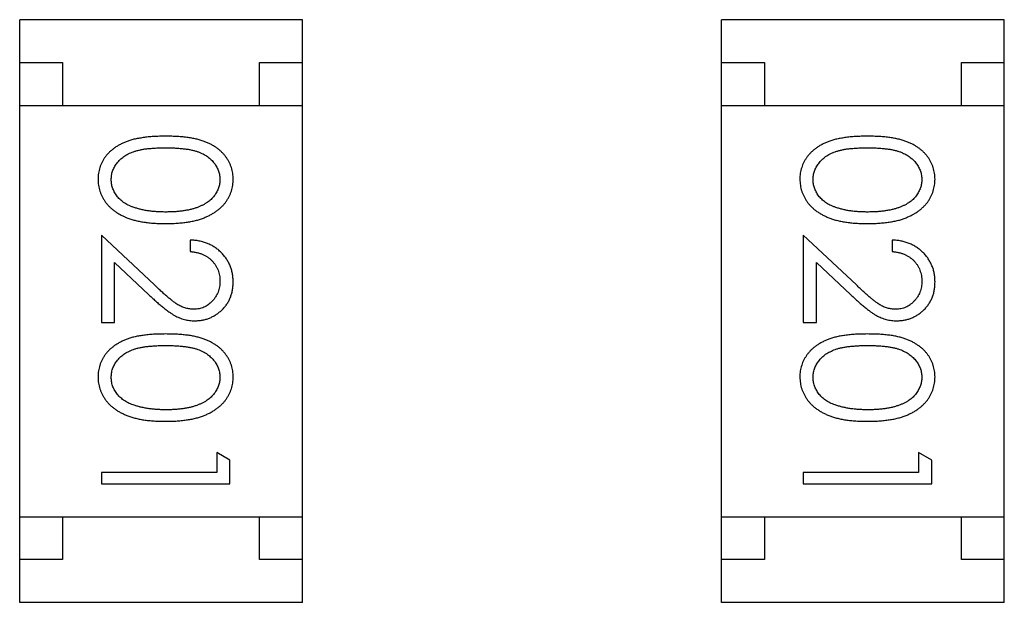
# Model space of a CAD drawing. Header units: millimetres. Extents: x 556 to 717, y 170 to 290.
# Tile 55 of 167: x 650.602 to 651.751, y 175.124 to 175.804. Entities that reach past the tile are written whole.
import ezdxf

# ---------------------------------------------------------------- set-up
doc = ezdxf.new("R2010")
doc.units = ezdxf.units.MM
doc.header["$LTSCALE"] = 30.734
doc.layers.get('0').update_dxf_attribs({"linetype": 'CONTINUOUS'})

msp = doc.modelspace()

# ---------------------------------------------------------------- linework, layer by layer
at = {"linetype": 'Continuous'}
for p, q in [((650.9323, 175.804), (650.6023, 175.804)), ((650.6023, 175.124), (650.6023, 175.804)), ((650.9323, 175.124), (650.9323, 175.804)), ((651.7514, 175.804), (651.4214, 175.804)), ((651.4214, 175.124), (651.4214, 175.804)), ((651.7514, 175.124), (651.7514, 175.804)), ((650.6023, 175.754), (650.6523, 175.754)), ((650.6523, 175.754), (650.6523, 175.704)), ((650.8823, 175.754), (650.9323, 175.754)), ((650.8823, 175.704), (650.8823, 175.754)), ((651.4214, 175.754), (651.4714, 175.754)), ((651.4714, 175.754), (651.4714, 175.704)), ((651.7014, 175.754), (651.7514, 175.754)), ((651.7014, 175.704), (651.7014, 175.754)), ((650.6023, 175.704), (650.9323, 175.704)), ((651.4214, 175.704), (651.7514, 175.704)), ((650.7596, 175.4944), (650.6976, 175.5526)), ((650.6976, 175.5526), (650.6976, 175.4507)), ((651.5788, 175.4944), (651.5167, 175.5526)), ((651.5167, 175.5526), (651.5167, 175.4507)), ((650.8014, 175.5469), (650.8014, 175.5334)), ((651.6206, 175.5469), (651.6206, 175.5334)), ((650.7129, 175.5205), (650.753, 175.483)), ((650.7129, 175.4507), (650.7129, 175.5205)), ((651.5321, 175.5205), (651.5722, 175.483)), ((651.5321, 175.4507), (651.5321, 175.5205)), ((650.6976, 175.4507), (650.7129, 175.4507)), ((651.5167, 175.4507), (651.5321, 175.4507)), ((650.8476, 175.29), (650.8322, 175.2988)), ((650.8322, 175.2988), (650.8322, 175.2757)), ((651.6667, 175.29), (651.6513, 175.2988)), ((651.6513, 175.2988), (651.6513, 175.2757)), ((650.8476, 175.2622), (650.8476, 175.29)), ((651.6667, 175.2622), (651.6667, 175.29)), ((650.8322, 175.2757), (650.6976, 175.2757)), ((650.6976, 175.2757), (650.6976, 175.2622)), ((651.6513, 175.2757), (651.5167, 175.2757)), ((651.5167, 175.2757), (651.5167, 175.2622)), ((650.6976, 175.2622), (650.8476, 175.2622)), ((651.5167, 175.2622), (651.6667, 175.2622)), ((650.6023, 175.224), (650.9323, 175.224)), ((650.6523, 175.224), (650.6523, 175.174)), ((650.8823, 175.174), (650.8823, 175.224)), ((651.4214, 175.224), (651.7514, 175.224)), ((651.4714, 175.224), (651.4714, 175.174)), ((651.7014, 175.174), (651.7014, 175.224)), ((650.6523, 175.174), (650.6023, 175.174)), ((650.9323, 175.174), (650.8823, 175.174)), ((651.4714, 175.174), (651.4214, 175.174)), ((651.7514, 175.174), (651.7014, 175.174)), ((650.9323, 175.124), (650.6023, 175.124)), ((651.7514, 175.124), (651.4214, 175.124))]:
    msp.add_line(p, q, dxfattribs=at)
for points, knots in [([(650.7725, 175.668), (650.7701, 175.668), (650.7655, 175.668), (650.7587, 175.6677), (650.7523, 175.6672), (650.7464, 175.6664), (650.7409, 175.6655), (650.7357, 175.6645), (650.731, 175.6632), (650.7267, 175.6617), (650.7227, 175.66), (650.7189, 175.6581), (650.7155, 175.6561), (650.7123, 175.6539), (650.7093, 175.6516), (650.7066, 175.6491), (650.7041, 175.6465), (650.7019, 175.6437), (650.7, 175.6408), (650.6983, 175.6377), (650.6969, 175.6347), (650.6957, 175.6315), (650.6948, 175.6282), (650.6942, 175.6248), (650.6938, 175.6214), (650.6937, 175.619), (650.6937, 175.6179)], [0, 0, 0, 0, 0.068113, 0.132564, 0.193427, 0.250218, 0.303569, 0.353576, 0.400235, 0.443586, 0.484619, 0.524292, 0.56238, 0.599049, 0.63494, 0.669782, 0.704009, 0.737842, 0.771098, 0.803896, 0.836415, 0.868639, 0.900715, 0.933378, 0.966213, 1, 1, 1, 1]), ([(650.8514, 175.6179), (650.8514, 175.619), (650.8513, 175.6214), (650.8509, 175.6248), (650.8503, 175.6282), (650.8493, 175.6315), (650.8482, 175.6347), (650.8467, 175.6378), (650.845, 175.6408), (650.843, 175.6438), (650.8408, 175.6466), (650.8384, 175.6493), (650.8357, 175.6517), (650.8327, 175.6541), (650.8295, 175.6562), (650.826, 175.6583), (650.8223, 175.6601), (650.8184, 175.6617), (650.8141, 175.6632), (650.8094, 175.6645), (650.8043, 175.6656), (650.7987, 175.6665), (650.7928, 175.6672), (650.7864, 175.6677), (650.7796, 175.668), (650.7749, 175.668), (650.7725, 175.668)], [0, 0, 0, 0, 0.033742, 0.066533, 0.099153, 0.13154, 0.164087, 0.196563, 0.229707, 0.263315, 0.297504, 0.331686, 0.366482, 0.4021, 0.438958, 0.476748, 0.515985, 0.556589, 0.599519, 0.645765, 0.695487, 0.748721, 0.805687, 0.866754, 0.931405, 1, 1, 1, 1]), ([(651.5917, 175.668), (651.5893, 175.668), (651.5846, 175.668), (651.5779, 175.6677), (651.5715, 175.6672), (651.5656, 175.6664), (651.56, 175.6655), (651.5549, 175.6645), (651.5502, 175.6632), (651.5458, 175.6617), (651.5418, 175.66), (651.5381, 175.6581), (651.5346, 175.6561), (651.5314, 175.6539), (651.5285, 175.6516), (651.5257, 175.6491), (651.5233, 175.6465), (651.5211, 175.6437), (651.5192, 175.6408), (651.5175, 175.6377), (651.516, 175.6347), (651.5149, 175.6315), (651.514, 175.6282), (651.5133, 175.6248), (651.5129, 175.6214), (651.5129, 175.619), (651.5129, 175.6179)], [0, 0, 0, 0, 0.068113, 0.132564, 0.193427, 0.250218, 0.303569, 0.353576, 0.400235, 0.443586, 0.484619, 0.524292, 0.56238, 0.599049, 0.63494, 0.669782, 0.704009, 0.737842, 0.771098, 0.803896, 0.836415, 0.868639, 0.900715, 0.933378, 0.966213, 1, 1, 1, 1]), ([(651.6706, 175.6179), (651.6705, 175.619), (651.6705, 175.6214), (651.6701, 175.6248), (651.6694, 175.6282), (651.6685, 175.6315), (651.6673, 175.6347), (651.6659, 175.6378), (651.6642, 175.6408), (651.6622, 175.6438), (651.66, 175.6466), (651.6576, 175.6493), (651.6548, 175.6517), (651.6519, 175.6541), (651.6486, 175.6562), (651.6452, 175.6583), (651.6415, 175.6601), (651.6375, 175.6617), (651.6332, 175.6632), (651.6285, 175.6645), (651.6234, 175.6656), (651.6179, 175.6665), (651.6119, 175.6672), (651.6055, 175.6677), (651.5987, 175.668), (651.5941, 175.668), (651.5917, 175.668)], [0, 0, 0, 0, 0.033742, 0.066533, 0.099153, 0.13154, 0.164087, 0.196563, 0.229707, 0.263315, 0.297504, 0.331686, 0.366482, 0.4021, 0.438958, 0.476748, 0.515985, 0.556589, 0.599519, 0.645765, 0.695487, 0.748721, 0.805687, 0.866754, 0.931405, 1, 1, 1, 1]), ([(650.7091, 175.6174), (650.7092, 175.6191), (650.7093, 175.6224), (650.7106, 175.6272), (650.7127, 175.632), (650.7151, 175.6357), (650.7174, 175.6386), (650.7193, 175.6406), (650.7215, 175.6425), (650.7238, 175.6443), (650.7263, 175.6459), (650.729, 175.6474), (650.7319, 175.6488), (650.735, 175.65), (650.7384, 175.6511), (650.7422, 175.652), (650.7463, 175.6528), (650.7508, 175.6535), (650.7557, 175.6539), (650.761, 175.6543), (650.7667, 175.6545), (650.7705, 175.6545), (650.7726, 175.6545)], [0, 0, 0, 0, 0.060034, 0.120278, 0.182348, 0.247919, 0.281641, 0.315701, 0.350322, 0.385703, 0.421819, 0.459196, 0.497866, 0.538301, 0.58121, 0.628183, 0.679403, 0.734699, 0.794074, 0.858416, 0.927049, 1, 1, 1, 1]), ([(650.7726, 175.6545), (650.7746, 175.6545), (650.7785, 175.6545), (650.7841, 175.6543), (650.7894, 175.6539), (650.7943, 175.6534), (650.7988, 175.6528), (650.803, 175.652), (650.8067, 175.6511), (650.8102, 175.65), (650.8133, 175.6487), (650.8162, 175.6474), (650.8189, 175.6459), (650.8214, 175.6442), (650.8237, 175.6425), (650.8258, 175.6406), (650.8278, 175.6386), (650.83, 175.6357), (650.8324, 175.632), (650.8345, 175.6273), (650.8358, 175.6224), (650.8359, 175.6191), (650.836, 175.6174)], [0, 0, 0, 0, 0.073302, 0.142286, 0.206253, 0.266017, 0.321612, 0.372532, 0.419497, 0.462398, 0.502825, 0.541489, 0.579034, 0.615143, 0.650298, 0.684912, 0.718701, 0.752189, 0.817245, 0.879117, 0.939613, 1, 1, 1, 1]), ([(651.5283, 175.6174), (651.5283, 175.6191), (651.5285, 175.6224), (651.5298, 175.6272), (651.5319, 175.632), (651.5343, 175.6357), (651.5366, 175.6386), (651.5385, 175.6406), (651.5406, 175.6425), (651.5429, 175.6443), (651.5455, 175.6459), (651.5482, 175.6474), (651.5511, 175.6488), (651.5542, 175.65), (651.5576, 175.6511), (651.5614, 175.652), (651.5655, 175.6528), (651.57, 175.6535), (651.5749, 175.6539), (651.5802, 175.6543), (651.5858, 175.6545), (651.5897, 175.6545), (651.5917, 175.6545)], [0, 0, 0, 0, 0.060034, 0.120278, 0.182348, 0.247919, 0.281641, 0.315701, 0.350322, 0.385703, 0.421819, 0.459196, 0.497866, 0.538301, 0.58121, 0.628183, 0.679403, 0.734699, 0.794074, 0.858416, 0.927049, 1, 1, 1, 1]), ([(651.5917, 175.6545), (651.5937, 175.6545), (651.5976, 175.6545), (651.6033, 175.6543), (651.6086, 175.6539), (651.6135, 175.6534), (651.618, 175.6528), (651.6221, 175.652), (651.6259, 175.6511), (651.6293, 175.65), (651.6324, 175.6487), (651.6353, 175.6474), (651.638, 175.6459), (651.6405, 175.6442), (651.6429, 175.6425), (651.645, 175.6406), (651.6469, 175.6386), (651.6492, 175.6357), (651.6515, 175.632), (651.6537, 175.6273), (651.6549, 175.6224), (651.6551, 175.6191), (651.6552, 175.6174)], [0, 0, 0, 0, 0.073302, 0.142286, 0.206253, 0.266017, 0.321612, 0.372532, 0.419497, 0.462398, 0.502825, 0.541489, 0.579034, 0.615143, 0.650298, 0.684912, 0.718701, 0.752189, 0.817245, 0.879117, 0.939613, 1, 1, 1, 1]), ([(650.6937, 175.6179), (650.6937, 175.6167), (650.6938, 175.6143), (650.6942, 175.6108), (650.6949, 175.6073), (650.6958, 175.604), (650.697, 175.6007), (650.6984, 175.5975), (650.7002, 175.5944), (650.7022, 175.5914), (650.7044, 175.5885), (650.707, 175.5858), (650.7097, 175.5832), (650.7128, 175.5808), (650.7161, 175.5786), (650.7197, 175.5765), (650.7235, 175.5746), (650.7275, 175.5728), (650.7319, 175.5712), (650.7367, 175.5698), (650.7418, 175.5687), (650.7472, 175.5677), (650.753, 175.567), (650.7592, 175.5664), (650.7657, 175.5662), (650.7702, 175.5661), (650.7725, 175.5661)], [0, 0, 0, 0, 0.033824, 0.067298, 0.10028, 0.133019, 0.165736, 0.198792, 0.232372, 0.266409, 0.301016, 0.336196, 0.371972, 0.408574, 0.446394, 0.485225, 0.525372, 0.567224, 0.611081, 0.65775, 0.70702, 0.759235, 0.814484, 0.873227, 0.934937, 1, 1, 1, 1]), ([(650.7348, 175.5852), (650.7338, 175.5856), (650.7317, 175.5864), (650.7288, 175.5877), (650.7261, 175.5892), (650.7236, 175.5908), (650.7213, 175.5925), (650.7191, 175.5944), (650.7172, 175.5964), (650.715, 175.5992), (650.7126, 175.6029), (650.7106, 175.6076), (650.7093, 175.6124), (650.7092, 175.6157), (650.7091, 175.6174)], [0, 0, 0, 0, 0.075949, 0.148549, 0.218996, 0.286119, 0.351826, 0.416074, 0.478265, 0.540325, 0.660405, 0.774606, 0.887187, 1, 1, 1, 1]), ([(650.7725, 175.5661), (650.7748, 175.5661), (650.7793, 175.5662), (650.7859, 175.5665), (650.7921, 175.567), (650.7979, 175.5677), (650.8034, 175.5687), (650.8085, 175.5698), (650.8132, 175.5713), (650.8177, 175.5729), (650.8218, 175.5747), (650.8256, 175.5766), (650.8291, 175.5787), (650.8325, 175.5809), (650.8355, 175.5834), (650.8383, 175.5859), (650.8408, 175.5886), (650.843, 175.5915), (650.845, 175.5945), (650.8467, 175.5976), (650.8482, 175.6008), (650.8493, 175.604), (650.8503, 175.6074), (650.8509, 175.6108), (650.8513, 175.6143), (650.8514, 175.6167), (650.8514, 175.6179)], [0, 0, 0, 0, 0.065278, 0.127205, 0.186168, 0.241675, 0.294115, 0.343609, 0.390387, 0.434463, 0.476646, 0.517002, 0.555936, 0.593716, 0.630057, 0.665601, 0.700745, 0.734917, 0.768681, 0.802087, 0.834849, 0.867433, 0.900138, 0.932806, 0.966212, 1, 1, 1, 1]), ([(650.836, 175.6174), (650.8359, 175.6158), (650.8358, 175.6125), (650.8345, 175.6076), (650.8324, 175.603), (650.83, 175.5992), (650.8277, 175.5964), (650.8257, 175.5943), (650.8235, 175.5923), (650.821, 175.5905), (650.8183, 175.5889), (650.8154, 175.5873), (650.8122, 175.5859), (650.8088, 175.5845), (650.8051, 175.5834), (650.8012, 175.5823), (650.797, 175.5815), (650.7926, 175.5808), (650.788, 175.5802), (650.783, 175.5798), (650.7779, 175.5796), (650.7744, 175.5796), (650.7726, 175.5795)], [0, 0, 0, 0, 0.059689, 0.119507, 0.181075, 0.246162, 0.279894, 0.314468, 0.350403, 0.387474, 0.426147, 0.466624, 0.508745, 0.553328, 0.600058, 0.649177, 0.700552, 0.754894, 0.811825, 0.871514, 0.934319, 1, 1, 1, 1]), ([(651.5129, 175.6179), (651.5129, 175.6167), (651.5129, 175.6143), (651.5134, 175.6108), (651.514, 175.6073), (651.515, 175.604), (651.5162, 175.6007), (651.5176, 175.5975), (651.5194, 175.5944), (651.5213, 175.5914), (651.5236, 175.5885), (651.5261, 175.5858), (651.5289, 175.5832), (651.532, 175.5808), (651.5353, 175.5786), (651.5388, 175.5765), (651.5426, 175.5746), (651.5467, 175.5728), (651.5511, 175.5712), (651.5558, 175.5698), (651.5609, 175.5687), (651.5664, 175.5677), (651.5722, 175.567), (651.5784, 175.5664), (651.5849, 175.5662), (651.5894, 175.5661), (651.5917, 175.5661)], [0, 0, 0, 0, 0.033824, 0.067298, 0.10028, 0.133019, 0.165736, 0.198792, 0.232372, 0.266409, 0.301016, 0.336196, 0.371972, 0.408574, 0.446394, 0.485225, 0.525372, 0.567224, 0.611081, 0.65775, 0.70702, 0.759235, 0.814484, 0.873227, 0.934937, 1, 1, 1, 1]), ([(651.554, 175.5852), (651.553, 175.5856), (651.5509, 175.5864), (651.548, 175.5877), (651.5453, 175.5892), (651.5427, 175.5908), (651.5404, 175.5925), (651.5383, 175.5944), (651.5364, 175.5964), (651.5341, 175.5992), (651.5318, 175.6029), (651.5298, 175.6076), (651.5285, 175.6124), (651.5283, 175.6157), (651.5283, 175.6174)], [0, 0, 0, 0, 0.075949, 0.148549, 0.218996, 0.286119, 0.351826, 0.416074, 0.478265, 0.540325, 0.660405, 0.774606, 0.887187, 1, 1, 1, 1]), ([(651.5917, 175.5661), (651.594, 175.5661), (651.5985, 175.5662), (651.605, 175.5665), (651.6112, 175.567), (651.6171, 175.5677), (651.6225, 175.5687), (651.6277, 175.5698), (651.6324, 175.5713), (651.6368, 175.5729), (651.6409, 175.5747), (651.6448, 175.5766), (651.6483, 175.5787), (651.6516, 175.5809), (651.6546, 175.5834), (651.6574, 175.5859), (651.6599, 175.5886), (651.6622, 175.5915), (651.6642, 175.5945), (651.6659, 175.5976), (651.6673, 175.6008), (651.6685, 175.604), (651.6694, 175.6074), (651.6701, 175.6108), (651.6705, 175.6143), (651.6705, 175.6167), (651.6706, 175.6179)], [0, 0, 0, 0, 0.065278, 0.127205, 0.186168, 0.241675, 0.294115, 0.343609, 0.390387, 0.434463, 0.476646, 0.517002, 0.555936, 0.593716, 0.630057, 0.665601, 0.700745, 0.734917, 0.768681, 0.802087, 0.834849, 0.867433, 0.900138, 0.932806, 0.966212, 1, 1, 1, 1]), ([(651.6552, 175.6174), (651.6551, 175.6158), (651.6549, 175.6125), (651.6537, 175.6076), (651.6515, 175.603), (651.6492, 175.5992), (651.6469, 175.5964), (651.6449, 175.5943), (651.6427, 175.5923), (651.6402, 175.5905), (651.6375, 175.5889), (651.6345, 175.5873), (651.6314, 175.5859), (651.6279, 175.5845), (651.6243, 175.5834), (651.6204, 175.5823), (651.6162, 175.5815), (651.6118, 175.5808), (651.6071, 175.5802), (651.6022, 175.5798), (651.597, 175.5796), (651.5935, 175.5796), (651.5917, 175.5795)], [0, 0, 0, 0, 0.059689, 0.119507, 0.181075, 0.246162, 0.279894, 0.314468, 0.350403, 0.387474, 0.426147, 0.466624, 0.508745, 0.553328, 0.600058, 0.649177, 0.700552, 0.754894, 0.811825, 0.871514, 0.934319, 1, 1, 1, 1]), ([(650.7726, 175.5795), (650.7707, 175.5796), (650.7672, 175.5796), (650.762, 175.5799), (650.757, 175.5803), (650.7521, 175.5809), (650.7475, 175.5817), (650.7431, 175.5827), (650.7389, 175.5839), (650.7362, 175.5848), (650.7348, 175.5852)], [0, 0, 0, 0, 0.141157, 0.277773, 0.409244, 0.535676, 0.657497, 0.775458, 0.889412, 1, 1, 1, 1]), ([(651.5917, 175.5795), (651.5899, 175.5796), (651.5864, 175.5796), (651.5811, 175.5799), (651.5761, 175.5803), (651.5713, 175.5809), (651.5667, 175.5817), (651.5623, 175.5827), (651.5581, 175.5839), (651.5553, 175.5848), (651.554, 175.5852)], [0, 0, 0, 0, 0.141157, 0.277773, 0.409244, 0.535676, 0.657497, 0.775458, 0.889412, 1, 1, 1, 1]), ([(650.8514, 175.4979), (650.8514, 175.4996), (650.8513, 175.5029), (650.8506, 175.5077), (650.8495, 175.5124), (650.848, 175.5168), (650.846, 175.521), (650.8435, 175.525), (650.8407, 175.5288), (650.8374, 175.5324), (650.8338, 175.5357), (650.8299, 175.5385), (650.8257, 175.541), (650.8213, 175.543), (650.8167, 175.5446), (650.8118, 175.5458), (650.8067, 175.5466), (650.8032, 175.5468), (650.8014, 175.5469)], [0, 0, 0, 0, 0.06445, 0.126725, 0.187421, 0.247417, 0.306749, 0.366595, 0.427749, 0.490235, 0.553031, 0.614805, 0.676505, 0.738096, 0.801021, 0.864897, 0.931209, 1, 1, 1, 1]), ([(651.6706, 175.4979), (651.6705, 175.4996), (651.6705, 175.5029), (651.6698, 175.5077), (651.6687, 175.5124), (651.6671, 175.5168), (651.6651, 175.521), (651.6627, 175.525), (651.6599, 175.5288), (651.6565, 175.5324), (651.6529, 175.5357), (651.649, 175.5385), (651.6449, 175.541), (651.6405, 175.543), (651.6359, 175.5446), (651.631, 175.5458), (651.6259, 175.5466), (651.6224, 175.5468), (651.6206, 175.5469)], [0, 0, 0, 0, 0.06445, 0.126725, 0.187421, 0.247417, 0.306749, 0.366595, 0.427749, 0.490235, 0.553031, 0.614805, 0.676505, 0.738096, 0.801021, 0.864897, 0.931209, 1, 1, 1, 1]), ([(650.8014, 175.5334), (650.8027, 175.5333), (650.8053, 175.533), (650.8091, 175.5323), (650.8127, 175.5313), (650.816, 175.5301), (650.8191, 175.5286), (650.8219, 175.5268), (650.8246, 175.5248), (650.8269, 175.5226), (650.8291, 175.5201), (650.8309, 175.5175), (650.8325, 175.5147), (650.8338, 175.5118), (650.8348, 175.5087), (650.8355, 175.5055), (650.8359, 175.5021), (650.836, 175.4998), (650.836, 175.4986)], [0, 0, 0, 0, 0.073648, 0.143686, 0.210962, 0.275557, 0.338064, 0.399311, 0.4594, 0.51934, 0.579024, 0.637809, 0.695959, 0.754122, 0.813113, 0.873453, 0.935561, 1, 1, 1, 1]), ([(651.6206, 175.5334), (651.6219, 175.5333), (651.6245, 175.533), (651.6283, 175.5323), (651.6318, 175.5313), (651.6352, 175.5301), (651.6382, 175.5286), (651.6411, 175.5268), (651.6437, 175.5248), (651.6461, 175.5226), (651.6482, 175.5201), (651.6501, 175.5175), (651.6517, 175.5147), (651.6529, 175.5118), (651.6539, 175.5087), (651.6547, 175.5055), (651.6551, 175.5021), (651.6551, 175.4998), (651.6552, 175.4986)], [0, 0, 0, 0, 0.073648, 0.143686, 0.210962, 0.275557, 0.338064, 0.399311, 0.4594, 0.51934, 0.579024, 0.637809, 0.695959, 0.754122, 0.813113, 0.873453, 0.935561, 1, 1, 1, 1]), ([(650.8056, 175.4661), (650.804, 175.4661), (650.8007, 175.4663), (650.796, 175.4673), (650.7913, 175.469), (650.7875, 175.471), (650.7844, 175.473), (650.7817, 175.4749), (650.7788, 175.4773), (650.7755, 175.4799), (650.7719, 175.483), (650.7681, 175.4865), (650.7639, 175.4903), (650.7611, 175.493), (650.7596, 175.4944)], [0, 0, 0, 0, 0.088014, 0.174976, 0.2638, 0.355443, 0.406413, 0.465519, 0.533076, 0.609353, 0.693899, 0.787171, 0.889197, 1, 1, 1, 1]), ([(650.836, 175.4986), (650.836, 175.4975), (650.8359, 175.4953), (650.8355, 175.4921), (650.8348, 175.489), (650.8338, 175.486), (650.8325, 175.4832), (650.831, 175.4805), (650.8292, 175.4779), (650.8271, 175.4755), (650.8248, 175.4733), (650.8224, 175.4714), (650.8198, 175.4697), (650.8172, 175.4684), (650.8145, 175.4674), (650.8116, 175.4666), (650.8086, 175.4662), (650.8066, 175.4661), (650.8056, 175.4661)], [0, 0, 0, 0, 0.068027, 0.133505, 0.19695, 0.26027, 0.322741, 0.384982, 0.448465, 0.513424, 0.578224, 0.640011, 0.700094, 0.760067, 0.819012, 0.877878, 0.938035, 1, 1, 1, 1]), ([(650.8068, 175.4526), (650.8083, 175.4527), (650.8112, 175.4528), (650.8155, 175.4533), (650.8197, 175.4543), (650.8237, 175.4557), (650.8275, 175.4575), (650.8312, 175.4596), (650.8348, 175.4622), (650.8382, 175.4651), (650.8413, 175.4683), (650.844, 175.4719), (650.8463, 175.4756), (650.8482, 175.4796), (650.8496, 175.4838), (650.8506, 175.4883), (650.8513, 175.4931), (650.8514, 175.4963), (650.8514, 175.4979)], [0, 0, 0, 0, 0.06271, 0.123347, 0.183401, 0.242828, 0.302097, 0.36242, 0.423725, 0.487032, 0.550491, 0.612709, 0.674265, 0.73617, 0.799211, 0.863483, 0.930525, 1, 1, 1, 1]), ([(651.6248, 175.4661), (651.6231, 175.4661), (651.6199, 175.4663), (651.6151, 175.4673), (651.6105, 175.469), (651.6067, 175.471), (651.6035, 175.473), (651.6009, 175.4749), (651.5979, 175.4773), (651.5946, 175.4799), (651.5911, 175.483), (651.5873, 175.4865), (651.5831, 175.4903), (651.5803, 175.493), (651.5788, 175.4944)], [0, 0, 0, 0, 0.088014, 0.174976, 0.2638, 0.355443, 0.406413, 0.465519, 0.533076, 0.609353, 0.693899, 0.787171, 0.889197, 1, 1, 1, 1]), ([(651.6552, 175.4986), (651.6551, 175.4975), (651.6551, 175.4953), (651.6547, 175.4921), (651.654, 175.489), (651.653, 175.486), (651.6517, 175.4832), (651.6502, 175.4805), (651.6483, 175.4779), (651.6462, 175.4755), (651.644, 175.4733), (651.6415, 175.4714), (651.639, 175.4697), (651.6364, 175.4684), (651.6336, 175.4674), (651.6308, 175.4666), (651.6278, 175.4662), (651.6258, 175.4661), (651.6248, 175.4661)], [0, 0, 0, 0, 0.068027, 0.133505, 0.19695, 0.26027, 0.322741, 0.384982, 0.448465, 0.513424, 0.578224, 0.640011, 0.700094, 0.760067, 0.819012, 0.877878, 0.938035, 1, 1, 1, 1]), ([(651.626, 175.4526), (651.6275, 175.4527), (651.6304, 175.4528), (651.6347, 175.4533), (651.6388, 175.4543), (651.6429, 175.4557), (651.6467, 175.4575), (651.6504, 175.4596), (651.654, 175.4622), (651.6573, 175.4651), (651.6605, 175.4683), (651.6631, 175.4719), (651.6654, 175.4756), (651.6674, 175.4796), (651.6688, 175.4838), (651.6698, 175.4883), (651.6705, 175.4931), (651.6705, 175.4963), (651.6706, 175.4979)], [0, 0, 0, 0, 0.06271, 0.123347, 0.183401, 0.242828, 0.302097, 0.36242, 0.423725, 0.487032, 0.550491, 0.612709, 0.674265, 0.73617, 0.799211, 0.863483, 0.930525, 1, 1, 1, 1]), ([(650.753, 175.483), (650.7545, 175.4815), (650.7575, 175.4788), (650.7618, 175.4748), (650.766, 175.4713), (650.7699, 175.4681), (650.7735, 175.4652), (650.7769, 175.4627), (650.78, 175.4606), (650.7838, 175.4583), (650.7886, 175.456), (650.7945, 175.4541), (650.8006, 175.4528), (650.8047, 175.4527), (650.8068, 175.4526)], [0, 0, 0, 0, 0.09953, 0.192079, 0.277712, 0.357454, 0.429648, 0.495771, 0.555538, 0.608657, 0.707578, 0.804328, 0.901298, 1, 1, 1, 1]), ([(651.5722, 175.483), (651.5737, 175.4815), (651.5767, 175.4788), (651.581, 175.4748), (651.5852, 175.4713), (651.589, 175.4681), (651.5927, 175.4652), (651.596, 175.4627), (651.5992, 175.4606), (651.603, 175.4583), (651.6078, 175.456), (651.6137, 175.4541), (651.6197, 175.4528), (651.6239, 175.4527), (651.626, 175.4526)], [0, 0, 0, 0, 0.09953, 0.192079, 0.277712, 0.357454, 0.429648, 0.495771, 0.555538, 0.608657, 0.707578, 0.804328, 0.901298, 1, 1, 1, 1]), ([(650.7725, 175.4372), (650.7701, 175.4372), (650.7655, 175.4372), (650.7587, 175.4369), (650.7523, 175.4364), (650.7464, 175.4357), (650.7409, 175.4348), (650.7357, 175.4337), (650.731, 175.4324), (650.7267, 175.4309), (650.7227, 175.4292), (650.7189, 175.4273), (650.7155, 175.4253), (650.7123, 175.4231), (650.7093, 175.4208), (650.7066, 175.4184), (650.7041, 175.4157), (650.7019, 175.4129), (650.7, 175.41), (650.6983, 175.407), (650.6969, 175.4039), (650.6957, 175.4007), (650.6948, 175.3974), (650.6942, 175.3941), (650.6938, 175.3906), (650.6937, 175.3883), (650.6937, 175.3871)], [0, 0, 0, 0, 0.068113, 0.132564, 0.193427, 0.250218, 0.303569, 0.353576, 0.400235, 0.443586, 0.484619, 0.524292, 0.56238, 0.599049, 0.63494, 0.669782, 0.704009, 0.737842, 0.771098, 0.803896, 0.836415, 0.868639, 0.900715, 0.933378, 0.966213, 1, 1, 1, 1]), ([(650.8514, 175.3871), (650.8514, 175.3883), (650.8513, 175.3906), (650.8509, 175.3941), (650.8503, 175.3974), (650.8493, 175.4007), (650.8482, 175.4039), (650.8467, 175.407), (650.845, 175.4101), (650.843, 175.413), (650.8408, 175.4158), (650.8384, 175.4185), (650.8357, 175.421), (650.8327, 175.4233), (650.8295, 175.4254), (650.826, 175.4275), (650.8223, 175.4293), (650.8184, 175.431), (650.8141, 175.4325), (650.8094, 175.4337), (650.8043, 175.4349), (650.7987, 175.4357), (650.7928, 175.4364), (650.7864, 175.4369), (650.7796, 175.4372), (650.7749, 175.4372), (650.7725, 175.4372)], [0, 0, 0, 0, 0.033742, 0.066533, 0.099153, 0.13154, 0.164087, 0.196563, 0.229707, 0.263315, 0.297504, 0.331686, 0.366482, 0.4021, 0.438958, 0.476748, 0.515985, 0.556589, 0.599519, 0.645765, 0.695487, 0.748721, 0.805687, 0.866754, 0.931405, 1, 1, 1, 1]), ([(651.5917, 175.4372), (651.5893, 175.4372), (651.5846, 175.4372), (651.5779, 175.4369), (651.5715, 175.4364), (651.5656, 175.4357), (651.56, 175.4348), (651.5549, 175.4337), (651.5502, 175.4324), (651.5458, 175.4309), (651.5418, 175.4292), (651.5381, 175.4273), (651.5346, 175.4253), (651.5314, 175.4231), (651.5285, 175.4208), (651.5257, 175.4184), (651.5233, 175.4157), (651.5211, 175.4129), (651.5192, 175.41), (651.5175, 175.407), (651.516, 175.4039), (651.5149, 175.4007), (651.514, 175.3974), (651.5133, 175.3941), (651.5129, 175.3906), (651.5129, 175.3883), (651.5129, 175.3871)], [0, 0, 0, 0, 0.068113, 0.132564, 0.193427, 0.250218, 0.303569, 0.353576, 0.400235, 0.443586, 0.484619, 0.524292, 0.56238, 0.599049, 0.63494, 0.669782, 0.704009, 0.737842, 0.771098, 0.803896, 0.836415, 0.868639, 0.900715, 0.933378, 0.966213, 1, 1, 1, 1]), ([(651.6706, 175.3871), (651.6705, 175.3883), (651.6705, 175.3906), (651.6701, 175.3941), (651.6694, 175.3974), (651.6685, 175.4007), (651.6673, 175.4039), (651.6659, 175.407), (651.6642, 175.4101), (651.6622, 175.413), (651.66, 175.4158), (651.6576, 175.4185), (651.6548, 175.421), (651.6519, 175.4233), (651.6486, 175.4254), (651.6452, 175.4275), (651.6415, 175.4293), (651.6375, 175.431), (651.6332, 175.4325), (651.6285, 175.4337), (651.6234, 175.4349), (651.6179, 175.4357), (651.6119, 175.4364), (651.6055, 175.4369), (651.5987, 175.4372), (651.5941, 175.4372), (651.5917, 175.4372)], [0, 0, 0, 0, 0.033742, 0.066533, 0.099153, 0.13154, 0.164087, 0.196563, 0.229707, 0.263315, 0.297504, 0.331686, 0.366482, 0.4021, 0.438958, 0.476748, 0.515985, 0.556589, 0.599519, 0.645765, 0.695487, 0.748721, 0.805687, 0.866754, 0.931405, 1, 1, 1, 1]), ([(650.7091, 175.3866), (650.7092, 175.3883), (650.7093, 175.3916), (650.7106, 175.3965), (650.7127, 175.4012), (650.7151, 175.405), (650.7174, 175.4078), (650.7193, 175.4099), (650.7215, 175.4118), (650.7238, 175.4135), (650.7263, 175.4152), (650.729, 175.4166), (650.7319, 175.418), (650.735, 175.4192), (650.7384, 175.4203), (650.7422, 175.4213), (650.7463, 175.422), (650.7508, 175.4227), (650.7557, 175.4231), (650.761, 175.4235), (650.7667, 175.4238), (650.7705, 175.4238), (650.7726, 175.4238)], [0, 0, 0, 0, 0.060034, 0.120278, 0.182348, 0.247919, 0.281641, 0.315701, 0.350322, 0.385703, 0.421819, 0.459196, 0.497866, 0.538301, 0.58121, 0.628183, 0.679403, 0.734699, 0.794074, 0.858416, 0.927049, 1, 1, 1, 1]), ([(650.7726, 175.4238), (650.7746, 175.4238), (650.7785, 175.4238), (650.7841, 175.4235), (650.7894, 175.4232), (650.7943, 175.4226), (650.7988, 175.422), (650.803, 175.4212), (650.8067, 175.4203), (650.8102, 175.4192), (650.8133, 175.418), (650.8162, 175.4166), (650.8189, 175.4151), (650.8214, 175.4135), (650.8237, 175.4117), (650.8258, 175.4098), (650.8278, 175.4078), (650.83, 175.405), (650.8324, 175.4012), (650.8345, 175.3965), (650.8358, 175.3916), (650.8359, 175.3883), (650.836, 175.3866)], [0, 0, 0, 0, 0.073302, 0.142286, 0.206253, 0.266017, 0.321612, 0.372532, 0.419497, 0.462398, 0.502825, 0.541489, 0.579034, 0.615143, 0.650298, 0.684912, 0.718701, 0.752189, 0.817245, 0.879117, 0.939613, 1, 1, 1, 1]), ([(651.5283, 175.3866), (651.5283, 175.3883), (651.5285, 175.3916), (651.5298, 175.3965), (651.5319, 175.4012), (651.5343, 175.405), (651.5366, 175.4078), (651.5385, 175.4099), (651.5406, 175.4118), (651.5429, 175.4135), (651.5455, 175.4152), (651.5482, 175.4166), (651.5511, 175.418), (651.5542, 175.4192), (651.5576, 175.4203), (651.5614, 175.4213), (651.5655, 175.422), (651.57, 175.4227), (651.5749, 175.4231), (651.5802, 175.4235), (651.5858, 175.4238), (651.5897, 175.4238), (651.5917, 175.4238)], [0, 0, 0, 0, 0.060034, 0.120278, 0.182348, 0.247919, 0.281641, 0.315701, 0.350322, 0.385703, 0.421819, 0.459196, 0.497866, 0.538301, 0.58121, 0.628183, 0.679403, 0.734699, 0.794074, 0.858416, 0.927049, 1, 1, 1, 1]), ([(651.5917, 175.4238), (651.5937, 175.4238), (651.5976, 175.4238), (651.6033, 175.4235), (651.6086, 175.4232), (651.6135, 175.4226), (651.618, 175.422), (651.6221, 175.4212), (651.6259, 175.4203), (651.6293, 175.4192), (651.6324, 175.418), (651.6353, 175.4166), (651.638, 175.4151), (651.6405, 175.4135), (651.6429, 175.4117), (651.645, 175.4098), (651.6469, 175.4078), (651.6492, 175.405), (651.6515, 175.4012), (651.6537, 175.3965), (651.6549, 175.3916), (651.6551, 175.3883), (651.6552, 175.3866)], [0, 0, 0, 0, 0.073302, 0.142286, 0.206253, 0.266017, 0.321612, 0.372532, 0.419497, 0.462398, 0.502825, 0.541489, 0.579034, 0.615143, 0.650298, 0.684912, 0.718701, 0.752189, 0.817245, 0.879117, 0.939613, 1, 1, 1, 1]), ([(650.6937, 175.3871), (650.6937, 175.3859), (650.6938, 175.3835), (650.6942, 175.38), (650.6949, 175.3766), (650.6958, 175.3732), (650.697, 175.37), (650.6984, 175.3668), (650.7002, 175.3637), (650.7022, 175.3607), (650.7044, 175.3578), (650.707, 175.355), (650.7097, 175.3524), (650.7128, 175.35), (650.7161, 175.3478), (650.7197, 175.3457), (650.7235, 175.3438), (650.7275, 175.342), (650.7319, 175.3404), (650.7367, 175.3391), (650.7418, 175.3379), (650.7472, 175.3369), (650.753, 175.3362), (650.7592, 175.3357), (650.7657, 175.3354), (650.7702, 175.3353), (650.7725, 175.3353)], [0, 0, 0, 0, 0.033824, 0.067298, 0.10028, 0.133019, 0.165736, 0.198792, 0.232372, 0.266409, 0.301016, 0.336196, 0.371972, 0.408574, 0.446394, 0.485225, 0.525372, 0.567224, 0.611081, 0.65775, 0.70702, 0.759235, 0.814484, 0.873227, 0.934937, 1, 1, 1, 1]), ([(650.7348, 175.3545), (650.7338, 175.3548), (650.7317, 175.3556), (650.7288, 175.3569), (650.7261, 175.3584), (650.7236, 175.36), (650.7213, 175.3617), (650.7191, 175.3636), (650.7172, 175.3656), (650.715, 175.3684), (650.7126, 175.3721), (650.7106, 175.3768), (650.7093, 175.3817), (650.7092, 175.385), (650.7091, 175.3866)], [0, 0, 0, 0, 0.075949, 0.148549, 0.218996, 0.286119, 0.351826, 0.416074, 0.478265, 0.540325, 0.660405, 0.774606, 0.887187, 1, 1, 1, 1]), ([(650.7725, 175.3353), (650.7748, 175.3353), (650.7793, 175.3354), (650.7859, 175.3357), (650.7921, 175.3362), (650.7979, 175.337), (650.8034, 175.3379), (650.8085, 175.3391), (650.8132, 175.3405), (650.8177, 175.3421), (650.8218, 175.3439), (650.8256, 175.3458), (650.8291, 175.3479), (650.8325, 175.3502), (650.8355, 175.3526), (650.8383, 175.3552), (650.8408, 175.3579), (650.843, 175.3608), (650.845, 175.3637), (650.8467, 175.3668), (650.8482, 175.37), (650.8493, 175.3733), (650.8503, 175.3766), (650.8509, 175.38), (650.8513, 175.3835), (650.8514, 175.3859), (650.8514, 175.3871)], [0, 0, 0, 0, 0.065278, 0.127205, 0.186168, 0.241675, 0.294115, 0.343609, 0.390387, 0.434463, 0.476646, 0.517002, 0.555936, 0.593716, 0.630057, 0.665601, 0.700745, 0.734917, 0.768681, 0.802087, 0.834849, 0.867433, 0.900138, 0.932806, 0.966212, 1, 1, 1, 1]), ([(650.836, 175.3866), (650.8359, 175.385), (650.8358, 175.3817), (650.8345, 175.3769), (650.8324, 175.3722), (650.83, 175.3684), (650.8277, 175.3656), (650.8257, 175.3635), (650.8235, 175.3616), (650.821, 175.3598), (650.8183, 175.3581), (650.8154, 175.3565), (650.8122, 175.3551), (650.8088, 175.3538), (650.8051, 175.3526), (650.8012, 175.3515), (650.797, 175.3507), (650.7926, 175.35), (650.788, 175.3495), (650.783, 175.349), (650.7779, 175.3488), (650.7744, 175.3488), (650.7726, 175.3488)], [0, 0, 0, 0, 0.059689, 0.119507, 0.181075, 0.246162, 0.279894, 0.314468, 0.350403, 0.387474, 0.426147, 0.466624, 0.508745, 0.553328, 0.600058, 0.649177, 0.700552, 0.754894, 0.811825, 0.871514, 0.934319, 1, 1, 1, 1]), ([(651.5129, 175.3871), (651.5129, 175.3859), (651.5129, 175.3835), (651.5134, 175.38), (651.514, 175.3766), (651.515, 175.3732), (651.5162, 175.37), (651.5176, 175.3668), (651.5194, 175.3637), (651.5213, 175.3607), (651.5236, 175.3578), (651.5261, 175.355), (651.5289, 175.3524), (651.532, 175.35), (651.5353, 175.3478), (651.5388, 175.3457), (651.5426, 175.3438), (651.5467, 175.342), (651.5511, 175.3404), (651.5558, 175.3391), (651.5609, 175.3379), (651.5664, 175.3369), (651.5722, 175.3362), (651.5784, 175.3357), (651.5849, 175.3354), (651.5894, 175.3353), (651.5917, 175.3353)], [0, 0, 0, 0, 0.033824, 0.067298, 0.10028, 0.133019, 0.165736, 0.198792, 0.232372, 0.266409, 0.301016, 0.336196, 0.371972, 0.408574, 0.446394, 0.485225, 0.525372, 0.567224, 0.611081, 0.65775, 0.70702, 0.759235, 0.814484, 0.873227, 0.934937, 1, 1, 1, 1]), ([(651.554, 175.3545), (651.553, 175.3548), (651.5509, 175.3556), (651.548, 175.3569), (651.5453, 175.3584), (651.5427, 175.36), (651.5404, 175.3617), (651.5383, 175.3636), (651.5364, 175.3656), (651.5341, 175.3684), (651.5318, 175.3721), (651.5298, 175.3768), (651.5285, 175.3817), (651.5283, 175.385), (651.5283, 175.3866)], [0, 0, 0, 0, 0.075949, 0.148549, 0.218996, 0.286119, 0.351826, 0.416074, 0.478265, 0.540325, 0.660405, 0.774606, 0.887187, 1, 1, 1, 1]), ([(651.5917, 175.3353), (651.594, 175.3353), (651.5985, 175.3354), (651.605, 175.3357), (651.6112, 175.3362), (651.6171, 175.337), (651.6225, 175.3379), (651.6277, 175.3391), (651.6324, 175.3405), (651.6368, 175.3421), (651.6409, 175.3439), (651.6448, 175.3458), (651.6483, 175.3479), (651.6516, 175.3502), (651.6546, 175.3526), (651.6574, 175.3552), (651.6599, 175.3579), (651.6622, 175.3608), (651.6642, 175.3637), (651.6659, 175.3668), (651.6673, 175.37), (651.6685, 175.3733), (651.6694, 175.3766), (651.6701, 175.38), (651.6705, 175.3835), (651.6705, 175.3859), (651.6706, 175.3871)], [0, 0, 0, 0, 0.065278, 0.127205, 0.186168, 0.241675, 0.294115, 0.343609, 0.390387, 0.434463, 0.476646, 0.517002, 0.555936, 0.593716, 0.630057, 0.665601, 0.700745, 0.734917, 0.768681, 0.802087, 0.834849, 0.867433, 0.900138, 0.932806, 0.966212, 1, 1, 1, 1]), ([(651.6552, 175.3866), (651.6551, 175.385), (651.6549, 175.3817), (651.6537, 175.3769), (651.6515, 175.3722), (651.6492, 175.3684), (651.6469, 175.3656), (651.6449, 175.3635), (651.6427, 175.3616), (651.6402, 175.3598), (651.6375, 175.3581), (651.6345, 175.3565), (651.6314, 175.3551), (651.6279, 175.3538), (651.6243, 175.3526), (651.6204, 175.3515), (651.6162, 175.3507), (651.6118, 175.35), (651.6071, 175.3495), (651.6022, 175.349), (651.597, 175.3488), (651.5935, 175.3488), (651.5917, 175.3488)], [0, 0, 0, 0, 0.059689, 0.119507, 0.181075, 0.246162, 0.279894, 0.314468, 0.350403, 0.387474, 0.426147, 0.466624, 0.508745, 0.553328, 0.600058, 0.649177, 0.700552, 0.754894, 0.811825, 0.871514, 0.934319, 1, 1, 1, 1]), ([(650.7726, 175.3488), (650.7707, 175.3488), (650.7672, 175.3488), (650.762, 175.3491), (650.757, 175.3496), (650.7521, 175.3501), (650.7475, 175.351), (650.7431, 175.3519), (650.7389, 175.3531), (650.7362, 175.354), (650.7348, 175.3545)], [0, 0, 0, 0, 0.141157, 0.277773, 0.409244, 0.535676, 0.657497, 0.775458, 0.889412, 1, 1, 1, 1]), ([(651.5917, 175.3488), (651.5899, 175.3488), (651.5864, 175.3488), (651.5811, 175.3491), (651.5761, 175.3496), (651.5713, 175.3501), (651.5667, 175.351), (651.5623, 175.3519), (651.5581, 175.3531), (651.5553, 175.354), (651.554, 175.3545)], [0, 0, 0, 0, 0.141157, 0.277773, 0.409244, 0.535676, 0.657497, 0.775458, 0.889412, 1, 1, 1, 1])]:
    msp.add_open_spline(points, degree=3, knots=knots, dxfattribs=at)

doc.saveas('drawing.dxf')
